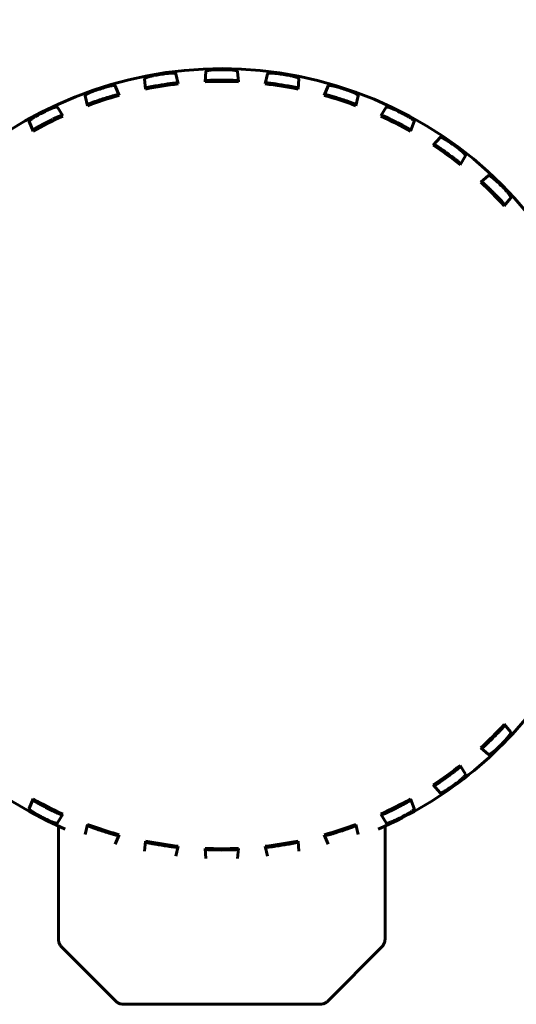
# Model space of a CAD drawing. Header units: millimetres. Extents: x 0 to 594, y 0 to 420.
# Tile 6 of 23: x 189.54 to 197.38, y 254.57 to 270.1. Entities that reach past the tile are written whole.
import ezdxf

# ---------------------------------------------------------------- set-up
doc = ezdxf.new("R2010")
doc.units = ezdxf.units.MM
doc.linetypes.add('K5LT_BASIC', pattern=[0])
doc.layers.add('Системный слой', color=7, linetype='Continuous')

# ---------------------------------------------------------------- blocks, each defined once
blk = doc.blocks.new('U70')
at = {"layer": 'Системный слой', "color": 150, "linetype": 'K5LT_BASIC', "lineweight": 60, "true_color": 0x0080ff}
for start, end in [(342, 246.7144), (293.2856, 324)]:
    blk.add_arc((192.731, 263.075), 6.25, start, end, dxfattribs=at)

msp = doc.modelspace()

# ---------------------------------------------------------------- linework, layer by layer
at = {"layer": 'Системный слой', "color": 150, "linetype": 'K5LT_BASIC', "lineweight": 60, "true_color": 0x0080ff}
for p, q in [((192.482, 269.2812), (192.4682, 269.1192)), ((192.9945, 269.1192), (192.9807, 269.2812)), ((191.5141, 269.1658), (191.5259, 269.0036)), ((192.0457, 269.0859), (192.0067, 269.2438)), ((192.0257, 269.1017), (192.0457, 269.0859)), ((192.4682, 269.1192), (192.4855, 269.1379)), ((192.9772, 269.1379), (192.9945, 269.1192)), ((193.4559, 269.2438), (193.417, 269.0859)), ((193.417, 269.0859), (193.4369, 269.1017)), ((193.9368, 269.0036), (193.9485, 269.1658)), ((191.1138, 268.9046), (191.0506, 269.0545)), ((191.5259, 269.0036), (191.54, 269.0248)), ((193.9226, 269.0248), (193.9368, 269.0036)), ((194.4121, 269.0545), (194.3489, 268.9046)), ((190.6133, 268.742), (190.5763, 268.9004)), ((191.0916, 268.9171), (191.1138, 268.9046)), ((194.3489, 268.9046), (194.3711, 268.9171)), ((194.8864, 268.9004), (194.8494, 268.742)), ((190.1359, 268.718), (190.2217, 268.5798)), ((190.6239, 268.7652), (190.6133, 268.742)), ((194.8494, 268.742), (194.8388, 268.7652)), ((195.2409, 268.5798), (195.3268, 268.718)), ((189.7528, 268.3409), (189.6915, 268.4916)), ((190.2217, 268.5798), (190.1978, 268.5887)), ((195.2648, 268.5887), (195.2409, 268.5798)), ((195.7712, 268.4916), (195.7098, 268.3409)), ((189.7597, 268.3654), (189.7528, 268.3409)), ((195.7098, 268.3409), (195.703, 268.3654)), ((196.0712, 268.1195), (196.1776, 268.2425)), ((196.0962, 268.1245), (196.0712, 268.1195)), ((196.5811, 267.9494), (196.497, 267.8101)), ((196.497, 267.8101), (196.494, 267.8354)), ((196.8193, 267.5349), (196.9436, 267.6398)), ((196.8447, 267.5359), (196.8193, 267.5349)), ((197.2962, 267.2871), (197.1914, 267.1628)), ((197.1914, 267.1628), (197.1924, 267.1882)), ((197.1914, 258.9869), (197.1924, 258.9615)), ((197.2962, 258.8626), (197.1914, 258.9869)), ((196.8447, 258.6138), (196.8193, 258.6148)), ((196.8193, 258.6148), (196.9436, 258.5099)), ((196.497, 258.3395), (196.494, 258.3143)), ((196.5811, 258.2003), (196.497, 258.3395)), ((196.0712, 258.0302), (196.1776, 257.9072)), ((196.0962, 258.0252), (196.0712, 258.0302)), ((189.7528, 257.8088), (189.6915, 257.6581)), ((189.7597, 257.7843), (189.7528, 257.8088)), ((195.7098, 257.8088), (195.703, 257.7843)), ((195.7712, 257.6581), (195.7098, 257.8088)), ((190.1359, 257.4317), (190.2217, 257.5699)), ((190.2217, 257.5699), (190.1978, 257.561)), ((195.2648, 257.561), (195.2409, 257.5699)), ((195.2409, 257.5699), (195.3268, 257.4317)), ((190.1524, 257.3817), (190.1524, 255.5998)), ((190.6133, 257.4077), (190.5763, 257.2493)), ((190.6239, 257.3845), (190.6133, 257.4077)), ((194.8494, 257.4077), (194.8388, 257.3845)), ((194.8864, 257.2493), (194.8494, 257.4077)), ((195.3103, 255.5998), (195.3103, 257.3817)), ((191.1138, 257.245), (191.0506, 257.0952)), ((191.0916, 257.2326), (191.1138, 257.245)), ((191.5141, 256.9839), (191.5259, 257.1461)), ((191.5259, 257.1461), (191.54, 257.1249)), ((193.9226, 257.1249), (193.9368, 257.1461)), ((193.9368, 257.1461), (193.9485, 256.9839)), ((194.4121, 257.0952), (194.3489, 257.245)), ((194.3489, 257.245), (194.3711, 257.2326)), ((192.0457, 257.0638), (192.0067, 256.9058)), ((192.0257, 257.048), (192.0457, 257.0638)), ((192.482, 256.8684), (192.4682, 257.0305)), ((192.4682, 257.0305), (192.4855, 257.0118)), ((192.9772, 257.0118), (192.9945, 257.0305)), ((192.9945, 257.0305), (192.9807, 256.8684)), ((193.417, 257.0638), (193.4369, 257.048)), ((193.4559, 256.9058), (193.417, 257.0638)), ((190.2036, 255.4761), (191.0576, 254.6221)), ((194.4051, 254.6221), (195.259, 255.4761)), ((191.1813, 254.5709), (194.2814, 254.5709))]:
    msp.add_line(p, q, dxfattribs=at)
for radius, start, end in [(6.2349, 89.07132, 90.92868), (6.2349, 98.07132, 99.92868), (6.05, 87.50735, 92.49265), (6.0706, 89.08355, 90.91645), (6.2349, 80.07132, 81.92868), (6.2349, 107.07132, 108.92868), (6.05, 96.50735, 101.49265), (6.0706, 98.08355, 99.91645), (6.05, 78.50735, 83.49265), (6.0706, 80.08355, 81.91645), (6.2349, 71.07132, 72.92868), (6.05, 105.50735, 110.49265), (6.0706, 107.08355, 108.91645), (6.05, 69.50735, 74.49265), (6.0706, 71.08355, 72.91645), (6.2349, 116.07132, 117.92868), (6.2349, 62.07132, 63.92868), (6.05, 114.50735, 119.49265), (6.0706, 116.08355, 117.91645), (6.05, 60.50735, 65.49265), (6.0706, 62.08355, 63.91645), (6.2349, 53.07132, 54.92868), (6.05, 51.50735, 56.49265), (6.0706, 53.08355, 54.91645), (6.2349, 44.07132, 45.92868), (6.05, 42.50735, 47.49265), (6.0706, 44.08355, 45.91645), (6.05, 312.50735, 317.49265), (6.0706, 314.08355, 315.91645), (6.2349, 314.07132, 315.92868), (6.05, 303.50735, 308.49265), (6.0706, 305.08355, 306.91645), (6.2349, 305.07132, 306.92868), (6.05, 240.50735, 245.49265), (6.05, 294.50735, 299.49265), (6.0706, 242.08355, 243.91645), (6.0706, 296.08355, 297.91645), (6.2349, 242.07132, 243.92868), (6.2349, 296.07132, 297.92868), (6.0706, 251.08355, 252.91645), (6.05, 285.50735, 290.49265), (6.0706, 287.08355, 288.91645), (6.05, 258.50735, 263.49265), (6.05, 276.50735, 281.49265), (6.0706, 260.08355, 261.91645), (6.05, 267.50735, 272.49265), (6.0706, 269.08355, 270.91645), (6.0706, 278.08355, 279.91645)]:
    msp.add_arc((192.7313, 263.0748), radius, start, end, dxfattribs=at)
for points, knots in [([(191.8559, 269.248), (191.8612, 269.2487), (191.8712, 269.2501), (191.8853, 269.2517), (191.8984, 269.2529), (191.9108, 269.2539), (191.9248, 269.2547), (191.94, 269.2552), (191.955, 269.2552), (191.9678, 269.2547), (191.9789, 269.2538), (191.9887, 269.2525), (191.9974, 269.2505), (192.0042, 269.2477), (192.0062, 269.2452), (192.0067, 269.2438)], [0, 0, 0, 0, 0.0660644, 0.1248051, 0.1747243, 0.2285775, 0.2900234, 0.3724946, 0.4587239, 0.545053, 0.6229872, 0.7095792, 0.800714, 0.89926, 1, 1, 1, 1]), ([(192.482, 269.2812), (192.4826, 269.283), (192.4843, 269.2861), (192.4921, 269.2902), (192.5011, 269.2935), (192.511, 269.2963), (192.5212, 269.2986), (192.5316, 269.3006), (192.5428, 269.3024), (192.5563, 269.3042), (192.572, 269.3059), (192.589, 269.3073), (192.6042, 269.3082), (192.6154, 269.3086), (192.6227, 269.3088), (192.6273, 269.3089), (192.6295, 269.3089), (192.6303, 269.309)], [0, 0, 0, 0, 0.120678, 0.2250951, 0.3166901, 0.4026299, 0.4789792, 0.5422992, 0.6057285, 0.6741686, 0.7564483, 0.8345397, 0.9004606, 0.9429913, 0.972747, 0.9909529, 1, 1, 1, 1]), ([(192.8324, 269.309), (192.8377, 269.3089), (192.8478, 269.3086), (192.862, 269.308), (192.8751, 269.3071), (192.8875, 269.3062), (192.9015, 269.3048), (192.9166, 269.3029), (192.9314, 269.3005), (192.9439, 269.2981), (192.9548, 269.2955), (192.9643, 269.2926), (192.9725, 269.2893), (192.9788, 269.2855), (192.9803, 269.2827), (192.9807, 269.2812)], [0, 0, 0, 0, 0.0660644, 0.1248051, 0.1747243, 0.2285776, 0.2900234, 0.3724946, 0.458724, 0.5450531, 0.6229873, 0.7095793, 0.800714, 0.89926, 1, 1, 1, 1]), ([(193.4559, 269.2438), (193.4569, 269.2455), (193.4592, 269.2484), (193.4677, 269.2512), (193.4773, 269.253), (193.4875, 269.2542), (193.4979, 269.2549), (193.5082, 269.2552), (193.5198, 269.2552), (193.5333, 269.2549), (193.5482, 269.2541), (193.5624, 269.2531), (193.5756, 269.2518), (193.5873, 269.2506), (193.5976, 269.2493), (193.6039, 269.2484), (193.6067, 269.248)], [0, 0, 0, 0, 0.1236863, 0.23044, 0.3213992, 0.4074595, 0.4820879, 0.5441462, 0.6055046, 0.6811432, 0.7546573, 0.820214, 0.8714458, 0.9218503, 0.9653949, 1, 1, 1, 1]), ([(191.5141, 269.1658), (191.5145, 269.1677), (191.5158, 269.1711), (191.523, 269.1764), (191.5316, 269.1812), (191.541, 269.1854), (191.5506, 269.1893), (191.5603, 269.1927), (191.5713, 269.1963), (191.5843, 269.2002), (191.5988, 269.2041), (191.6126, 269.2075), (191.6255, 269.2104), (191.637, 269.2128), (191.6472, 269.2148), (191.6535, 269.2159), (191.6563, 269.2164)], [0, 0, 0, 0, 0.1236863, 0.23044, 0.3213992, 0.4074595, 0.4820879, 0.5441462, 0.6055046, 0.6811432, 0.7546573, 0.820214, 0.8714458, 0.9218503, 0.9653949, 1, 1, 1, 1]), ([(192.0257, 269.1017), (192.0249, 269.1018), (192.0228, 269.1019), (192.0133, 269.1013), (192.0021, 269.1003), (191.9903, 269.0992), (191.9787, 269.0979), (191.9671, 269.0966), (191.9549, 269.0952), (191.9417, 269.0936), (191.9273, 269.0918), (191.9126, 269.09), (191.8992, 269.0882), (191.8878, 269.0866), (191.8808, 269.0856), (191.8777, 269.0852)], [0, 0, 0, 0, 0.1295374, 0.2486709, 0.3549786, 0.4436459, 0.5201324, 0.58686, 0.6482893, 0.7164504, 0.7839758, 0.8502786, 0.9096245, 0.959218, 1, 1, 1, 1]), ([(192.6342, 269.1447), (192.6279, 269.1446), (192.6159, 269.1444), (192.5992, 269.144), (192.5836, 269.1435), (192.5681, 269.143), (192.552, 269.1424), (192.5358, 269.1417), (192.5217, 269.141), (192.5094, 269.1402), (192.4988, 269.1395), (192.4908, 269.1388), (192.4865, 269.1382), (192.4858, 269.138), (192.4855, 269.1379)], [0, 0, 0, 0, 0.0816917, 0.1543293, 0.2179129, 0.2864552, 0.3696519, 0.4591324, 0.5550502, 0.6451912, 0.7414154, 0.8501353, 0.9374933, 1, 1, 1, 1]), ([(192.9772, 269.1379), (192.9764, 269.1381), (192.9744, 269.1386), (192.9649, 269.1394), (192.9537, 269.1402), (192.9419, 269.1409), (192.9302, 269.1415), (192.9186, 269.1421), (192.9062, 269.1426), (192.893, 269.1431), (192.8784, 269.1436), (192.8637, 269.144), (192.8501, 269.1443), (192.8386, 269.1445), (192.8316, 269.1447), (192.8284, 269.1447)], [0, 0, 0, 0, 0.1295374, 0.2486709, 0.3549786, 0.4436459, 0.5201324, 0.58686, 0.6482893, 0.7164504, 0.7839758, 0.8502786, 0.9096245, 0.959218, 1, 1, 1, 1]), ([(193.585, 269.0852), (193.5787, 269.086), (193.5668, 269.0877), (193.5502, 269.0899), (193.5348, 269.0919), (193.5194, 269.0938), (193.5033, 269.0958), (193.4873, 269.0976), (193.4732, 269.0991), (193.461, 269.1003), (193.4504, 269.1012), (193.4424, 269.1018), (193.4381, 269.1019), (193.4373, 269.1018), (193.4369, 269.1017)], [0, 0, 0, 0, 0.0816917, 0.1543293, 0.2179129, 0.2864552, 0.3696519, 0.4591324, 0.5550502, 0.6451912, 0.7414154, 0.8501353, 0.9374933, 1, 1, 1, 1]), ([(193.8064, 269.2164), (193.8116, 269.2155), (193.8216, 269.2136), (193.8355, 269.2108), (193.8482, 269.2079), (193.8604, 269.205), (193.874, 269.2014), (193.8886, 269.1972), (193.9029, 269.1926), (193.9148, 269.1882), (193.9252, 269.1839), (193.9341, 269.1796), (193.9417, 269.175), (193.9473, 269.1703), (193.9484, 269.1673), (193.9485, 269.1658)], [0, 0, 0, 0, 0.0660644, 0.1248051, 0.1747243, 0.2285776, 0.2900234, 0.3724946, 0.458724, 0.5450531, 0.6229873, 0.7095793, 0.800714, 0.89926, 1, 1, 1, 1]), ([(190.7088, 268.9726), (190.7022, 268.9703), (190.6898, 268.966), (190.6734, 268.9596), (190.6597, 268.954), (190.6468, 268.9484), (190.6336, 268.9423), (190.6211, 268.936), (190.6105, 268.9303), (190.6009, 268.9247), (190.5922, 268.919), (190.5842, 268.913), (190.5787, 268.9076), (190.5763, 268.9033), (190.5761, 268.9013), (190.5763, 268.9004)], [0, 0, 0, 0, 0.0880093, 0.1593919, 0.2170166, 0.2794234, 0.3564404, 0.4332338, 0.5088578, 0.5804365, 0.6679088, 0.7589639, 0.8641494, 0.9421807, 1, 1, 1, 1]), ([(190.901, 269.0351), (190.9061, 269.0366), (190.9158, 269.0395), (190.9295, 269.0433), (190.9421, 269.0465), (190.9543, 269.0494), (190.968, 269.0524), (190.9829, 269.0553), (190.9978, 269.0577), (191.0104, 269.0592), (191.0216, 269.0601), (191.0315, 269.0603), (191.0404, 269.0597), (191.0475, 269.058), (191.0498, 269.0558), (191.0506, 269.0545)], [0, 0, 0, 0, 0.0660644, 0.1248051, 0.1747243, 0.2285775, 0.2900234, 0.3724945, 0.4587239, 0.545053, 0.6229872, 0.7095792, 0.8007139, 0.89926, 1, 1, 1, 1]), ([(191.6859, 269.0548), (191.6797, 269.0537), (191.6679, 269.0516), (191.6514, 269.0486), (191.6361, 269.0457), (191.6209, 269.0428), (191.605, 269.0396), (191.5892, 269.0364), (191.5753, 269.0335), (191.5633, 269.0308), (191.5529, 269.0284), (191.5452, 269.0265), (191.541, 269.0253), (191.5403, 269.0249), (191.54, 269.0248)], [0, 0, 0, 0, 0.0816917, 0.1543293, 0.2179129, 0.2864552, 0.3696519, 0.4591324, 0.5550502, 0.6451912, 0.7414154, 0.8501353, 0.9374933, 1, 1, 1, 1]), ([(193.9226, 269.0248), (193.9219, 269.0251), (193.9199, 269.0259), (193.9107, 269.0282), (193.8998, 269.0307), (193.8882, 269.0333), (193.8768, 269.0357), (193.8654, 269.0381), (193.8533, 269.0405), (193.8403, 269.0431), (193.826, 269.0458), (193.8115, 269.0485), (193.7982, 269.051), (193.7868, 269.053), (193.7799, 269.0542), (193.7768, 269.0548)], [0, 0, 0, 0, 0.1295374, 0.2486709, 0.3549786, 0.4436459, 0.5201324, 0.58686, 0.6482893, 0.7164504, 0.7839758, 0.8502786, 0.9096245, 0.959218, 1, 1, 1, 1]), ([(194.4121, 269.0545), (194.4132, 269.0561), (194.416, 269.0585), (194.4248, 269.06), (194.4346, 269.0603), (194.4448, 269.0598), (194.4552, 269.0589), (194.4654, 269.0575), (194.4769, 269.0558), (194.4902, 269.0533), (194.5048, 269.0502), (194.5187, 269.047), (194.5315, 269.0437), (194.5429, 269.0406), (194.5529, 269.0377), (194.559, 269.0359), (194.5617, 269.0351)], [0, 0, 0, 0, 0.1236863, 0.23044, 0.3213992, 0.4074595, 0.4820879, 0.5441462, 0.6055046, 0.6811432, 0.7546573, 0.820214, 0.8714458, 0.9218503, 0.9653949, 1, 1, 1, 1]), ([(194.8864, 268.9004), (194.8868, 268.9023), (194.8853, 268.9058), (194.8794, 268.9122), (194.8718, 268.9181), (194.8638, 268.9234), (194.8557, 268.9283), (194.8474, 268.933), (194.8383, 268.9376), (194.8282, 268.9426), (194.8171, 268.9478), (194.8053, 268.953), (194.7931, 268.958), (194.7806, 268.9629), (194.7696, 268.9671), (194.7607, 268.9703), (194.7559, 268.9719), (194.7539, 268.9726)], [0, 0, 0, 0, 0.1206852, 0.2301423, 0.3197901, 0.3994141, 0.4656967, 0.5272192, 0.5873213, 0.6474654, 0.7085865, 0.7698152, 0.8299013, 0.8829911, 0.9369066, 0.97427, 1, 1, 1, 1]), ([(190.6239, 268.7652), (190.6239, 268.7655), (190.6257, 268.7662), (190.6316, 268.7689), (190.64, 268.7724), (190.6504, 268.7765), (190.662, 268.781), (190.674, 268.7856), (190.6868, 268.7904), (190.7007, 268.7955), (190.7155, 268.8008), (190.7301, 268.8061), (190.7431, 268.8106), (190.754, 268.8144), (190.7604, 268.8166), (190.7633, 268.8176)], [0, 0, 0, 0, 0.1022127, 0.199476, 0.2942507, 0.3944287, 0.4835966, 0.5608079, 0.6308708, 0.7082726, 0.7830366, 0.8505503, 0.9121843, 0.9608618, 1, 1, 1, 1]), ([(191.0916, 268.9171), (191.0908, 268.9171), (191.0887, 268.9169), (191.0794, 268.9148), (191.0685, 268.9121), (191.0571, 268.9091), (191.0457, 268.906), (191.0345, 268.903), (191.0226, 268.8996), (191.0099, 268.896), (190.9959, 268.892), (190.9817, 268.8878), (190.9688, 268.884), (190.9577, 268.8806), (190.951, 268.8786), (190.948, 268.8776)], [0, 0, 0, 0, 0.1295374, 0.2486709, 0.3549786, 0.4436459, 0.5201324, 0.58686, 0.6482893, 0.7164504, 0.7839758, 0.8502786, 0.9096245, 0.959218, 1, 1, 1, 1]), ([(194.5147, 268.8776), (194.5087, 268.8795), (194.4972, 268.883), (194.4811, 268.8878), (194.4662, 268.8922), (194.4513, 268.8965), (194.4357, 268.9009), (194.4201, 268.9052), (194.4065, 268.9088), (194.3946, 268.9119), (194.3842, 268.9145), (194.3765, 268.9163), (194.3722, 268.9171), (194.3714, 268.9171), (194.3711, 268.9171)], [0, 0, 0, 0, 0.0816917, 0.1543293, 0.2179129, 0.2864553, 0.3696519, 0.4591324, 0.5550502, 0.6451912, 0.7414154, 0.8501353, 0.9374933, 1, 1, 1, 1]), ([(194.6994, 268.8176), (194.7078, 268.8146), (194.7238, 268.8092), (194.7449, 268.8017), (194.7613, 268.7957), (194.7747, 268.7908), (194.787, 268.7862), (194.7985, 268.7818), (194.8096, 268.7776), (194.8195, 268.7737), (194.8274, 268.7704), (194.8332, 268.768), (194.8366, 268.7664), (194.8384, 268.7656), (194.8387, 268.7653), (194.8388, 268.7652)], [0, 0, 0, 0, 0.11728, 0.2160146, 0.2916921, 0.3609782, 0.4285702, 0.5022611, 0.5859811, 0.6739686, 0.7605426, 0.8348991, 0.906564, 0.9592031, 1, 1, 1, 1]), ([(190.1359, 268.718), (190.1349, 268.7197), (190.1313, 268.7211), (190.1226, 268.7214), (190.1131, 268.7202), (190.1037, 268.7183), (190.0945, 268.716), (190.0853, 268.7135), (190.0756, 268.7103), (190.0649, 268.7067), (190.0534, 268.7025), (190.0413, 268.6978), (190.0291, 268.6928), (190.0169, 268.6874), (190.0062, 268.6826), (189.9977, 268.6785), (189.993, 268.6763), (189.9911, 268.6754)], [0, 0, 0, 0, 0.1206852, 0.2301424, 0.31979, 0.3994137, 0.465696, 0.5272186, 0.5873205, 0.6474643, 0.708585, 0.7698136, 0.8298997, 0.8829896, 0.9369051, 0.974269, 1, 1, 1, 1]), ([(195.4715, 268.6754), (195.4652, 268.6783), (195.4535, 268.6841), (195.4373, 268.6912), (195.4237, 268.6969), (195.4105, 268.7021), (195.3969, 268.707), (195.3837, 268.7115), (195.3722, 268.7149), (195.3614, 268.7178), (195.3512, 268.7199), (195.3412, 268.7213), (195.3336, 268.7214), (195.3288, 268.72), (195.3273, 268.7187), (195.3268, 268.718)], [0, 0, 0, 0, 0.0880093, 0.1593919, 0.2170167, 0.2794235, 0.3564409, 0.4332349, 0.5088595, 0.5804381, 0.6679104, 0.7589653, 0.8641506, 0.9421814, 1, 1, 1, 1]), ([(189.8111, 268.5836), (189.8049, 268.5803), (189.7934, 268.5741), (189.7781, 268.5652), (189.7655, 268.5575), (189.7536, 268.5499), (189.7416, 268.5419), (189.7302, 268.5338), (189.7207, 268.5265), (189.712, 268.5194), (189.7043, 268.5125), (189.6973, 268.5052), (189.6928, 268.499), (189.6911, 268.4944), (189.6912, 268.4924), (189.6915, 268.4916)], [0, 0, 0, 0, 0.0880093, 0.1593919, 0.2170167, 0.2794235, 0.3564409, 0.4332349, 0.5088595, 0.5804381, 0.6679104, 0.7589653, 0.8641506, 0.9421814, 1, 1, 1, 1]), ([(190.0622, 268.5272), (190.0703, 268.531), (190.0854, 268.5386), (190.1056, 268.5481), (190.1215, 268.5556), (190.1345, 268.5615), (190.1463, 268.567), (190.1576, 268.572), (190.1684, 268.5768), (190.1782, 268.5811), (190.186, 268.5844), (190.1919, 268.5868), (190.1955, 268.588), (190.1973, 268.5887), (190.1977, 268.5888), (190.1978, 268.5887)], [0, 0, 0, 0, 0.1172799, 0.2160146, 0.2916921, 0.3609783, 0.4285703, 0.5022612, 0.5859813, 0.673969, 0.7605432, 0.8349002, 0.9065657, 0.9592044, 1, 1, 1, 1]), ([(195.2648, 268.5887), (195.2651, 268.5889), (195.2669, 268.5881), (195.2729, 268.5859), (195.2813, 268.5824), (195.2916, 268.578), (195.303, 268.573), (195.3147, 268.5677), (195.3271, 268.562), (195.3406, 268.5559), (195.3548, 268.5492), (195.3689, 268.5425), (195.3813, 268.5366), (195.3916, 268.5315), (195.3977, 268.5285), (195.4005, 268.5272)], [0, 0, 0, 0, 0.1022569, 0.1995368, 0.2942999, 0.3944779, 0.4836589, 0.5608866, 0.6309326, 0.7083509, 0.7831158, 0.8506427, 0.9122803, 0.9609358, 1, 1, 1, 1]), ([(195.7712, 268.4916), (195.7719, 268.4934), (195.771, 268.4971), (195.7661, 268.5043), (195.7595, 268.5113), (195.7525, 268.5178), (195.7452, 268.5239), (195.7378, 268.5298), (195.7295, 268.5359), (195.7203, 268.5424), (195.7102, 268.5492), (195.6993, 268.5562), (195.688, 268.5631), (195.6765, 268.5699), (195.6663, 268.5756), (195.658, 268.5802), (195.6534, 268.5826), (195.6516, 268.5836)], [0, 0, 0, 0, 0.1206852, 0.2301423, 0.3197904, 0.3994148, 0.4656979, 0.5272205, 0.5873228, 0.6474676, 0.7085893, 0.7698182, 0.8299042, 0.8829939, 0.9369095, 0.974272, 1, 1, 1, 1]), ([(189.7597, 268.3654), (189.7597, 268.3658), (189.7613, 268.3668), (189.7667, 268.3704), (189.7745, 268.3751), (189.7841, 268.3808), (189.7948, 268.3871), (189.8059, 268.3934), (189.8178, 268.4002), (189.8308, 268.4074), (189.8446, 268.415), (189.8582, 268.4224), (189.8703, 268.429), (189.8805, 268.4344), (189.8865, 268.4376), (189.8892, 268.439)], [0, 0, 0, 0, 0.1022569, 0.1995368, 0.2942999, 0.3944779, 0.4836589, 0.5608866, 0.6309326, 0.7083509, 0.7831158, 0.8506427, 0.9122803, 0.9609358, 1, 1, 1, 1]), ([(195.5735, 268.439), (195.5814, 268.4347), (195.5963, 268.4269), (195.6159, 268.4162), (195.6313, 268.4077), (195.6438, 268.4008), (195.6551, 268.3943), (195.6659, 268.3882), (195.6761, 268.3823), (195.6852, 268.3769), (195.6925, 268.3724), (195.6979, 268.3691), (195.701, 268.367), (195.7027, 268.3659), (195.703, 268.3656), (195.703, 268.3654)], [0, 0, 0, 0, 0.1172801, 0.2160147, 0.2916919, 0.360978, 0.4285701, 0.5022609, 0.5859808, 0.673968, 0.7605414, 0.834897, 0.9065608, 0.9592007, 1, 1, 1, 1]), ([(196.3139, 268.1777), (196.3081, 268.1817), (196.2974, 268.1892), (196.2825, 268.1987), (196.27, 268.2065), (196.2578, 268.2137), (196.2452, 268.2207), (196.2328, 268.2272), (196.222, 268.2324), (196.2117, 268.2369), (196.202, 268.2406), (196.1924, 268.2435), (196.1848, 268.2448), (196.1799, 268.2442), (196.1782, 268.2432), (196.1776, 268.2425)], [0, 0, 0, 0, 0.0880093, 0.1593919, 0.2170167, 0.2794235, 0.3564409, 0.4332349, 0.5088595, 0.5804381, 0.6679104, 0.7589653, 0.8641506, 0.9421814, 1, 1, 1, 1]), ([(196.0962, 268.1245), (196.0965, 268.1247), (196.0981, 268.1236), (196.1038, 268.1205), (196.1115, 268.1157), (196.1209, 268.1097), (196.1314, 268.103), (196.1421, 268.096), (196.1535, 268.0884), (196.1658, 268.0802), (196.1789, 268.0714), (196.1917, 268.0626), (196.203, 268.0548), (196.2125, 268.0482), (196.2181, 268.0443), (196.2205, 268.0425)], [0, 0, 0, 0, 0.1022569, 0.1995368, 0.2942999, 0.3944779, 0.4836589, 0.5608866, 0.6309326, 0.7083509, 0.7831158, 0.8506427, 0.9122803, 0.9609358, 1, 1, 1, 1]), ([(196.5811, 267.9494), (196.5821, 267.951), (196.5818, 267.9548), (196.5781, 267.9627), (196.5726, 267.9709), (196.5663, 267.9788), (196.5596, 267.9863), (196.5527, 267.9938), (196.5448, 268.0017), (196.5358, 268.0103), (196.5262, 268.0191), (196.5163, 268.0278), (196.5066, 268.036), (196.4968, 268.044), (196.4873, 268.0515), (196.4807, 268.0564), (196.4774, 268.059)], [0, 0, 0, 0, 0.120585, 0.2289914, 0.3215943, 0.4054623, 0.4766387, 0.5387482, 0.6033527, 0.6687219, 0.7348557, 0.7939255, 0.8500366, 0.8985054, 0.9490113, 1, 1, 1, 1]), ([(196.3777, 267.9284), (196.3847, 267.9229), (196.3983, 267.9129), (196.416, 267.8992), (196.4298, 267.8884), (196.4411, 267.8796), (196.4513, 267.8715), (196.4609, 267.8637), (196.4701, 267.8563), (196.4783, 267.8495), (196.4848, 267.844), (196.4896, 267.8399), (196.4923, 267.8372), (196.4938, 267.836), (196.494, 267.8356), (196.494, 267.8354)], [0, 0, 0, 0, 0.1172799, 0.2160146, 0.2916921, 0.3609782, 0.4285703, 0.5022612, 0.5859812, 0.6739687, 0.7605428, 0.8348994, 0.9065645, 0.9592035, 1, 1, 1, 1]), ([(197.0681, 267.5545), (197.063, 267.5593), (197.0536, 267.5683), (197.0404, 267.5801), (197.0292, 267.5897), (197.0183, 267.5987), (197.0069, 267.6077), (196.9957, 267.616), (196.9858, 267.6228), (196.9764, 267.6289), (196.9674, 267.6341), (196.9583, 267.6384), (196.9511, 267.6409), (196.9461, 267.6411), (196.9443, 267.6403), (196.9436, 267.6398)], [0, 0, 0, 0, 0.0880093, 0.1593919, 0.2170167, 0.2794235, 0.3564409, 0.4332349, 0.5088595, 0.5804381, 0.6679104, 0.7589653, 0.8641506, 0.9421814, 1, 1, 1, 1]), ([(196.8447, 267.5359), (196.845, 267.5361), (196.8465, 267.5348), (196.8515, 267.5308), (196.8585, 267.5248), (196.8668, 267.5175), (196.8761, 267.5092), (196.8856, 267.5006), (196.8957, 267.4913), (196.9066, 267.4813), (196.9181, 267.4705), (196.9294, 267.4598), (196.9393, 267.4504), (196.9476, 267.4424), (196.9525, 267.4377), (196.9547, 267.4355)], [0, 0, 0, 0, 0.1022569, 0.1995368, 0.2942999, 0.3944779, 0.4836589, 0.5608866, 0.6309326, 0.7083509, 0.7831158, 0.8506427, 0.9122803, 0.9609358, 1, 1, 1, 1]), ([(197.2962, 267.2871), (197.2975, 267.2886), (197.2978, 267.2924), (197.2954, 267.3008), (197.2913, 267.3095), (197.2866, 267.3178), (197.2816, 267.3258), (197.2763, 267.3338), (197.2703, 267.3421), (197.2636, 267.3511), (197.2561, 267.3607), (197.2478, 267.3708), (197.2393, 267.3808), (197.2304, 267.3908), (197.2225, 267.3995), (197.216, 267.4064), (197.2124, 267.41), (197.211, 267.4116)], [0, 0, 0, 0, 0.1206852, 0.2301424, 0.31979, 0.3994137, 0.465696, 0.5272186, 0.5873205, 0.6474643, 0.708585, 0.7698136, 0.8298997, 0.8829896, 0.9369051, 0.974269, 1, 1, 1, 1]), ([(197.092, 267.2982), (197.0982, 267.2917), (197.11, 267.2797), (197.1253, 267.2634), (197.1373, 267.2506), (197.147, 267.2401), (197.1558, 267.2305), (197.1641, 267.2213), (197.172, 267.2125), (197.1791, 267.2045), (197.1847, 267.1981), (197.1887, 267.1933), (197.191, 267.1903), (197.1923, 267.1888), (197.1924, 267.1883), (197.1924, 267.1882)], [0, 0, 0, 0, 0.1172799, 0.2160146, 0.2916921, 0.3609783, 0.4285703, 0.5022612, 0.5859813, 0.673969, 0.7605432, 0.8349002, 0.9065657, 0.9592044, 1, 1, 1, 1]), ([(197.092, 258.8515), (197.0964, 258.856), (197.1047, 258.8646), (197.1163, 258.8768), (197.127, 258.8881), (197.1376, 258.8994), (197.1486, 258.9113), (197.1595, 258.9232), (197.1689, 258.9337), (197.1771, 258.9429), (197.1841, 258.9509), (197.1893, 258.9571), (197.1919, 258.9605), (197.1922, 258.9612), (197.1924, 258.9615)], [0, 0, 0, 0, 0.0816917, 0.1543293, 0.2179129, 0.2864552, 0.3696519, 0.4591324, 0.5550502, 0.6451912, 0.7414154, 0.8501353, 0.9374933, 1, 1, 1, 1]), ([(197.2962, 258.8626), (197.2971, 258.8608), (197.298, 258.8573), (197.2953, 258.8488), (197.2911, 258.8399), (197.2861, 258.831), (197.2805, 258.8222), (197.2747, 258.8137), (197.2679, 258.8043), (197.2597, 258.7935), (197.2503, 258.7819), (197.2411, 258.771), (197.2323, 258.761), (197.2244, 258.7523), (197.2173, 258.7447), (197.2129, 258.7402), (197.211, 258.7381)], [0, 0, 0, 0, 0.1236863, 0.23044, 0.3213992, 0.4074595, 0.4820879, 0.5441462, 0.6055046, 0.6811432, 0.7546573, 0.820214, 0.8714458, 0.9218503, 0.9653949, 1, 1, 1, 1]), ([(196.8447, 258.6138), (196.8454, 258.6141), (196.8472, 258.6153), (196.8545, 258.6214), (196.8629, 258.6288), (196.8718, 258.6366), (196.8805, 258.6445), (196.8891, 258.6523), (196.8982, 258.6606), (196.9079, 258.6697), (196.9185, 258.6796), (196.9293, 258.6897), (196.9391, 258.6991), (196.9474, 258.7071), (196.9524, 258.7119), (196.9547, 258.7141)], [0, 0, 0, 0, 0.1295374, 0.2486709, 0.3549786, 0.4436459, 0.5201324, 0.58686, 0.6482893, 0.7164504, 0.7839758, 0.8502786, 0.9096245, 0.959218, 1, 1, 1, 1]), ([(197.0681, 258.5952), (197.0642, 258.5915), (197.0569, 258.5845), (197.0464, 258.575), (197.0366, 258.5663), (197.0271, 258.5582), (197.0162, 258.5493), (197.0042, 258.54), (196.9921, 258.5311), (196.9815, 258.524), (196.972, 258.5182), (196.9632, 258.5135), (196.955, 258.51), (196.9479, 258.5083), (196.9449, 258.5091), (196.9436, 258.5099)], [0, 0, 0, 0, 0.0660644, 0.1248051, 0.1747243, 0.2285776, 0.2900234, 0.3724946, 0.458724, 0.545053, 0.6229873, 0.7095793, 0.800714, 0.89926, 1, 1, 1, 1]), ([(196.3777, 258.2213), (196.3827, 258.2251), (196.3923, 258.2323), (196.4056, 258.2425), (196.4179, 258.252), (196.4301, 258.2615), (196.4429, 258.2715), (196.4555, 258.2816), (196.4665, 258.2905), (196.476, 258.2983), (196.4842, 258.3051), (196.4902, 258.3104), (196.4934, 258.3133), (196.4938, 258.314), (196.494, 258.3143)], [0, 0, 0, 0, 0.0816917, 0.1543293, 0.2179129, 0.2864552, 0.3696519, 0.4591324, 0.5550502, 0.6451912, 0.7414154, 0.8501353, 0.9374933, 1, 1, 1, 1]), ([(196.0962, 258.0252), (196.0969, 258.0255), (196.0989, 258.0263), (196.1071, 258.0312), (196.1165, 258.0372), (196.1265, 258.0435), (196.1364, 258.0499), (196.1461, 258.0563), (196.1564, 258.0631), (196.1674, 258.0705), (196.1794, 258.0787), (196.1916, 258.087), (196.2027, 258.0947), (196.2122, 258.1013), (196.218, 258.1053), (196.2205, 258.1072)], [0, 0, 0, 0, 0.1295374, 0.2486709, 0.3549786, 0.4436459, 0.5201324, 0.58686, 0.6482893, 0.7164504, 0.7839758, 0.8502786, 0.9096245, 0.959218, 1, 1, 1, 1]), ([(196.5811, 258.2003), (196.5816, 258.1985), (196.582, 258.195), (196.5782, 258.1872), (196.5728, 258.1792), (196.5665, 258.1711), (196.5595, 258.1632), (196.5523, 258.1555), (196.5443, 258.1475), (196.5345, 258.1381), (196.5227, 258.1275), (196.5098, 258.1163), (196.498, 258.1067), (196.4892, 258.0998), (196.4834, 258.0953), (196.4798, 258.0925), (196.478, 258.0912), (196.4774, 258.0907)], [0, 0, 0, 0, 0.120678, 0.2250951, 0.3166901, 0.4026299, 0.4789792, 0.5422992, 0.6057285, 0.6741686, 0.7564483, 0.8345397, 0.9004606, 0.9429913, 0.972747, 0.9909529, 1, 1, 1, 1]), ([(196.3139, 257.9719), (196.3095, 257.9689), (196.3012, 257.9631), (196.2893, 257.9553), (196.2783, 257.9483), (196.2676, 257.9418), (196.2555, 257.9347), (196.2422, 257.9274), (196.2288, 257.9205), (196.2172, 257.9152), (196.2069, 257.9109), (196.1976, 257.9077), (196.1889, 257.9055), (196.1816, 257.9049), (196.1788, 257.9062), (196.1776, 257.9072)], [0, 0, 0, 0, 0.0660644, 0.1248051, 0.1747243, 0.2285775, 0.2900234, 0.3724945, 0.4587239, 0.545053, 0.6229872, 0.7095792, 0.8007139, 0.89926, 1, 1, 1, 1]), ([(189.7597, 257.7843), (189.7603, 257.7837), (189.7619, 257.7824), (189.77, 257.7773), (189.7796, 257.7715), (189.7898, 257.7655), (189.7999, 257.7597), (189.8101, 257.7539), (189.8208, 257.7479), (189.8324, 257.7414), (189.8451, 257.7344), (189.8581, 257.7273), (189.87, 257.7209), (189.8802, 257.7154), (189.8863, 257.7121), (189.8892, 257.7106)], [0, 0, 0, 0, 0.1295374, 0.2486709, 0.3549786, 0.4436459, 0.5201324, 0.58686, 0.6482893, 0.7164504, 0.7839758, 0.8502786, 0.9096245, 0.959218, 1, 1, 1, 1]), ([(195.5735, 257.7106), (195.5791, 257.7136), (195.5897, 257.7192), (195.6044, 257.7272), (195.6181, 257.7347), (195.6316, 257.7421), (195.6458, 257.75), (195.6598, 257.758), (195.6721, 257.7651), (195.6827, 257.7713), (195.6918, 257.7768), (195.6986, 257.781), (195.7022, 257.7835), (195.7027, 257.784), (195.703, 257.7843)], [0, 0, 0, 0, 0.0816917, 0.1543293, 0.2179129, 0.2864552, 0.3696519, 0.4591324, 0.5550502, 0.6451912, 0.7414154, 0.8501353, 0.9374933, 1, 1, 1, 1]), ([(189.8111, 257.5661), (189.8064, 257.5686), (189.7974, 257.5734), (189.7851, 257.5804), (189.7738, 257.5871), (189.7632, 257.5936), (189.7514, 257.6012), (189.7388, 257.6097), (189.7266, 257.6185), (189.7166, 257.6264), (189.7081, 257.6337), (189.701, 257.6405), (189.6951, 257.6473), (189.6913, 257.6535), (189.6911, 257.6566), (189.6915, 257.6581)], [0, 0, 0, 0, 0.0660644, 0.1248051, 0.1747243, 0.2285775, 0.2900234, 0.3724945, 0.4587239, 0.545053, 0.6229872, 0.7095792, 0.8007139, 0.89926, 1, 1, 1, 1]), ([(190.0622, 257.6225), (190.0678, 257.6197), (190.0786, 257.6145), (190.0938, 257.6072), (190.1078, 257.6005), (190.1218, 257.594), (190.1365, 257.5872), (190.1512, 257.5805), (190.1641, 257.5747), (190.1754, 257.5698), (190.1852, 257.5656), (190.1926, 257.5626), (190.1967, 257.5612), (190.1975, 257.5611), (190.1978, 257.561)], [0, 0, 0, 0, 0.0816917, 0.1543293, 0.2179129, 0.2864552, 0.3696519, 0.4591324, 0.5550502, 0.6451912, 0.7414154, 0.8501353, 0.9374933, 1, 1, 1, 1]), ([(195.2648, 257.561), (195.2656, 257.5612), (195.2677, 257.5617), (195.2765, 257.5653), (195.2868, 257.5696), (195.2977, 257.5744), (195.3084, 257.5791), (195.319, 257.5839), (195.3302, 257.5891), (195.3422, 257.5946), (195.3554, 257.6008), (195.3687, 257.6071), (195.3809, 257.613), (195.3913, 257.618), (195.3976, 257.6211), (195.4005, 257.6225)], [0, 0, 0, 0, 0.1295374, 0.2486709, 0.3549786, 0.4436459, 0.5201324, 0.58686, 0.6482893, 0.7164504, 0.7839758, 0.8502786, 0.9096245, 0.959218, 1, 1, 1, 1]), ([(195.7712, 257.6581), (195.7714, 257.6562), (195.7712, 257.6525), (195.766, 257.6453), (195.7593, 257.6381), (195.7517, 257.6312), (195.7437, 257.6246), (195.7355, 257.6182), (195.7262, 257.6114), (195.7151, 257.6037), (195.7025, 257.5955), (195.6904, 257.5881), (195.679, 257.5813), (195.6688, 257.5754), (195.6597, 257.5704), (195.6541, 257.5674), (195.6516, 257.5661)], [0, 0, 0, 0, 0.1236863, 0.23044, 0.3213992, 0.4074595, 0.4820879, 0.5441462, 0.6055046, 0.6811432, 0.7546573, 0.820214, 0.8714458, 0.9218503, 0.9653949, 1, 1, 1, 1]), ([(190.1359, 257.4317), (190.1345, 257.4304), (190.1314, 257.4284), (190.1224, 257.4283), (190.1127, 257.4296), (190.1027, 257.4316), (190.0926, 257.4342), (190.0827, 257.4371), (190.0716, 257.4406), (190.0589, 257.4451), (190.0449, 257.4504), (190.0317, 257.4558), (190.0195, 257.4611), (190.0088, 257.4659), (189.9994, 257.4703), (189.9937, 257.4731), (189.9911, 257.4743)], [0, 0, 0, 0, 0.1236863, 0.23044, 0.3213992, 0.4074595, 0.4820879, 0.5441462, 0.6055046, 0.6811432, 0.7546573, 0.820214, 0.8714458, 0.9218503, 0.9653949, 1, 1, 1, 1]), ([(195.4715, 257.4743), (195.4668, 257.472), (195.4576, 257.4676), (195.4447, 257.4618), (195.4327, 257.4566), (195.4211, 257.4518), (195.408, 257.4467), (195.3938, 257.4415), (195.3794, 257.4369), (195.3672, 257.4334), (195.3563, 257.4308), (195.3466, 257.429), (195.3377, 257.4282), (195.3304, 257.4288), (195.3278, 257.4306), (195.3268, 257.4317)], [0, 0, 0, 0, 0.0660644, 0.1248051, 0.1747243, 0.2285775, 0.2900234, 0.3724945, 0.4587239, 0.545053, 0.6229872, 0.7095792, 0.8007139, 0.89926, 1, 1, 1, 1]), ([(190.6133, 257.4077), (190.6961, 257.3787), (190.7789, 257.3498), (190.8618, 257.3209), (190.9458, 257.2956), (191.0298, 257.2703), (191.1138, 257.245)], [0, 0, 0, 0, 0.5, 0.5, 0.5, 1, 1, 1, 1]), ([(190.6239, 257.3845), (190.6246, 257.3841), (190.6264, 257.383), (190.6352, 257.3793), (190.6455, 257.3751), (190.6566, 257.3707), (190.6675, 257.3666), (190.6784, 257.3624), (190.69, 257.3581), (190.7024, 257.3536), (190.7161, 257.3486), (190.73, 257.3437), (190.7428, 257.3392), (190.7537, 257.3354), (190.7603, 257.3331), (190.7633, 257.3321)], [0, 0, 0, 0, 0.1295374, 0.2486709, 0.3549786, 0.4436459, 0.5201324, 0.58686, 0.6482893, 0.7164504, 0.7839758, 0.8502786, 0.9096245, 0.959218, 1, 1, 1, 1]), ([(194.6994, 257.3321), (194.7053, 257.3341), (194.7167, 257.338), (194.7325, 257.3436), (194.7471, 257.3488), (194.7617, 257.3541), (194.7769, 257.3597), (194.792, 257.3654), (194.8052, 257.3704), (194.8167, 257.3749), (194.8266, 257.3789), (194.8339, 257.382), (194.8379, 257.3839), (194.8385, 257.3843), (194.8388, 257.3845)], [0, 0, 0, 0, 0.0816917, 0.1543293, 0.2179129, 0.2864552, 0.3696519, 0.4591324, 0.5550502, 0.6451912, 0.7414154, 0.8501353, 0.9374933, 1, 1, 1, 1]), ([(191.0916, 257.2326), (191.0913, 257.2323), (191.0895, 257.2328), (191.0832, 257.234), (191.0743, 257.2362), (191.0635, 257.2389), (191.0514, 257.2421), (191.0391, 257.2455), (191.0259, 257.2491), (191.0117, 257.2531), (190.9965, 257.2575), (190.9816, 257.2619), (190.9684, 257.2658), (190.9574, 257.2692), (190.9509, 257.2712), (190.948, 257.2721)], [0, 0, 0, 0, 0.1022127, 0.199476, 0.2942507, 0.3944287, 0.4835966, 0.5608079, 0.6308708, 0.7082726, 0.7830366, 0.8505503, 0.9121843, 0.9608618, 1, 1, 1, 1]), ([(194.5147, 257.2721), (194.5061, 257.2696), (194.49, 257.2645), (194.4685, 257.2582), (194.4517, 257.2533), (194.4379, 257.2495), (194.4254, 257.246), (194.4134, 257.2427), (194.402, 257.2397), (194.3917, 257.237), (194.3834, 257.235), (194.3773, 257.2335), (194.3735, 257.2328), (194.3716, 257.2324), (194.3712, 257.2325), (194.3711, 257.2326)], [0, 0, 0, 0, 0.11728, 0.2160146, 0.2916921, 0.3609782, 0.4285702, 0.5022611, 0.5859811, 0.6739686, 0.7605426, 0.8348991, 0.906564, 0.9592031, 1, 1, 1, 1]), ([(191.6859, 257.0949), (191.6771, 257.0966), (191.6604, 257.0994), (191.6385, 257.1035), (191.6212, 257.1068), (191.6072, 257.1096), (191.5945, 257.1122), (191.5823, 257.1147), (191.5708, 257.1172), (191.5604, 257.1195), (191.5521, 257.1215), (191.546, 257.1229), (191.5423, 257.1241), (191.5404, 257.1245), (191.54, 257.1248), (191.54, 257.1249)], [0, 0, 0, 0, 0.1172799, 0.2160146, 0.2916921, 0.3609783, 0.4285703, 0.5022612, 0.5859813, 0.673969, 0.7605432, 0.8349002, 0.9065657, 0.9592044, 1, 1, 1, 1]), ([(192.0257, 257.048), (192.0255, 257.0477), (192.0236, 257.0479), (192.0171, 257.0481), (192.0081, 257.0489), (191.9969, 257.0499), (191.9846, 257.0511), (191.9718, 257.0525), (191.9582, 257.0541), (191.9435, 257.0558), (191.9279, 257.0578), (191.9125, 257.0598), (191.8988, 257.0616), (191.8874, 257.0631), (191.8807, 257.0641), (191.8777, 257.0645)], [0, 0, 0, 0, 0.1022569, 0.1995368, 0.2942999, 0.3944779, 0.4836589, 0.5608866, 0.6309326, 0.7083509, 0.7831158, 0.8506427, 0.9122803, 0.9609358, 1, 1, 1, 1]), ([(192.6342, 257.005), (192.6253, 257.0053), (192.6084, 257.0054), (192.586, 257.0061), (192.5685, 257.0066), (192.5543, 257.0072), (192.5412, 257.0078), (192.5288, 257.0084), (192.5171, 257.009), (192.5064, 257.0097), (192.4979, 257.0103), (192.4917, 257.0108), (192.4879, 257.0113), (192.4859, 257.0115), (192.4855, 257.0117), (192.4855, 257.0118)], [0, 0, 0, 0, 0.1172799, 0.2160146, 0.2916921, 0.3609782, 0.4285703, 0.5022612, 0.5859812, 0.6739687, 0.7605428, 0.8348994, 0.9065645, 0.9592035, 1, 1, 1, 1]), ([(192.9772, 257.0118), (192.9771, 257.0115), (192.9751, 257.0113), (192.9687, 257.0106), (192.9596, 257.0099), (192.9485, 257.0092), (192.9361, 257.0085), (192.9233, 257.0078), (192.9096, 257.0073), (192.8948, 257.0067), (192.8791, 257.0062), (192.8635, 257.0057), (192.8498, 257.0054), (192.8383, 257.0051), (192.8315, 257.005), (192.8284, 257.005)], [0, 0, 0, 0, 0.1022569, 0.1995368, 0.2942999, 0.3944779, 0.4836589, 0.5608866, 0.6309326, 0.7083509, 0.7831158, 0.8506427, 0.9122803, 0.9609358, 1, 1, 1, 1]), ([(193.585, 257.0645), (193.5761, 257.0634), (193.5594, 257.0609), (193.5372, 257.0581), (193.5198, 257.0559), (193.5056, 257.0542), (193.4927, 257.0527), (193.4803, 257.0514), (193.4686, 257.0502), (193.458, 257.0492), (193.4495, 257.0484), (193.4432, 257.048), (193.4394, 257.0479), (193.4375, 257.0477), (193.437, 257.0479), (193.4369, 257.048)], [0, 0, 0, 0, 0.1172801, 0.2160147, 0.2916919, 0.360978, 0.4285701, 0.5022609, 0.5859808, 0.673968, 0.7605414, 0.834897, 0.9065608, 0.9592007, 1, 1, 1, 1]), ([(193.9226, 257.1249), (193.9226, 257.1246), (193.9207, 257.1241), (193.9145, 257.1224), (193.9056, 257.1203), (193.8947, 257.1178), (193.8825, 257.1152), (193.87, 257.1126), (193.8566, 257.1098), (193.8421, 257.107), (193.8266, 257.104), (193.8113, 257.1011), (193.7978, 257.0986), (193.7865, 257.0966), (193.7798, 257.0954), (193.7768, 257.0949)], [0, 0, 0, 0, 0.1022569, 0.1995368, 0.2942999, 0.3944779, 0.4836589, 0.5608866, 0.6309326, 0.7083509, 0.7831158, 0.8506427, 0.9122803, 0.9609358, 1, 1, 1, 1]), ([(195.3103, 255.5998), (195.3103, 255.5846), (195.3062, 255.5539), (195.2886, 255.5114), (195.2697, 255.4868), (195.259, 255.4761)], [0.16878421, 0.16878421, 0.16878421, 0.16878421, 0.39098966, 0.61312098, 0.83520947, 0.83520947, 0.83520947, 0.83520947]), ([(191.1813, 254.5709), (191.1661, 254.5709), (191.1354, 254.575), (191.0929, 254.5925), (191.0683, 254.6114), (191.0576, 254.6221)], [0.16878421, 0.16878421, 0.16878421, 0.16878421, 0.39098966, 0.61312098, 0.83520947, 0.83520947, 0.83520947, 0.83520947])]:
    msp.add_open_spline(points, degree=3, knots=knots, dxfattribs=at)
for points in [[(190.2036, 255.4761), (190.1928, 255.4869), (190.1741, 255.5113), (190.1564, 255.554), (190.1524, 255.5845), (190.1524, 255.5998)], [(194.4051, 254.6221), (194.3943, 254.6113), (194.3699, 254.5926), (194.3272, 254.5749), (194.2966, 254.5709), (194.2814, 254.5709)]]:
    msp.add_open_spline(points, degree=3, dxfattribs=at)

# ---------------------------------------------------------------- block references
at = {"layer": 'Системный слой'}
msp.add_blockref('U70', (0, 0), dxfattribs=at)

doc.saveas('drawing.dxf')
